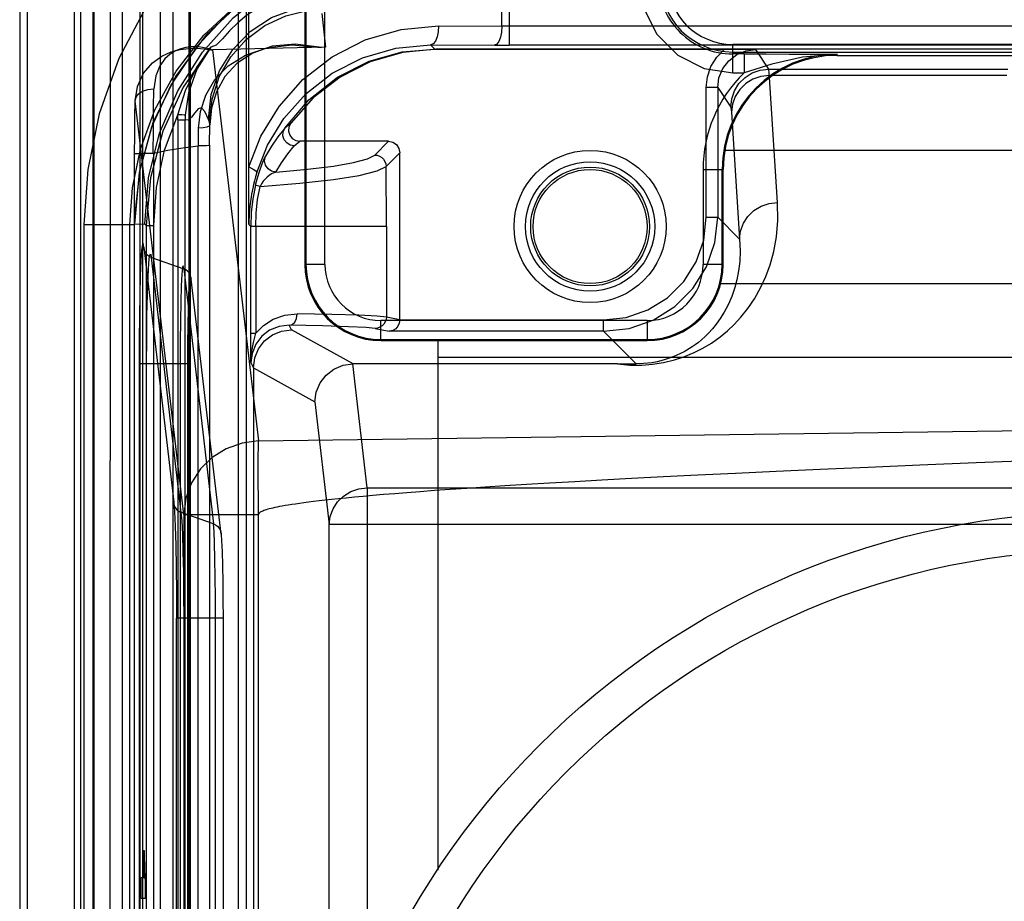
# Model space of a CAD drawing. Header units: millimetres. Extents: x 0 to 770, y -15 to 420.
# Tile 101 of 116: x 493.35 to 495.51, y 265.08 to 267.01. Entities that reach past the tile are written whole.
import ezdxf

# ---------------------------------------------------------------- set-up
doc = ezdxf.new("R2010")
doc.units = ezdxf.units.MM
doc.header["$LTSCALE"] = 32.67
doc.layers.get('0').update_dxf_attribs({"linetype": 'CONTINUOUS'})
doc.layers.add('ROUND', color=7, linetype='CONTINUOUS')

msp = doc.modelspace()

# ---------------------------------------------------------------- linework, layer by layer
at = {"color": 9, "linetype": 'CONTINUOUS'}
for p, q in [((494.409406, 266.996318), (494.409406, 268.052698)), ((494.425321, 268.052671), (494.425321, 266.954598)), ((493.352701, 267.738734), (493.352701, 260.626128)), ((493.369368, 267.738734), (493.369368, 260.626128)), ((493.48644, 260.626128), (493.48644, 267.738734)), ((493.515677, 260.640764), (493.515677, 267.724097)), ((493.550693, 267.724097), (493.55029, 264.182431)), ((493.68829, 267.724097), (493.68829, 260.640764)), ((493.723059, 267.724097), (493.723059, 260.640764)), ((493.727065, 260.640764), (493.727065, 267.724097)), ((493.832069, 260.641785), (493.832069, 267.723077)), ((493.848735, 267.723077), (493.848735, 260.641785)), ((493.578173, 264.530677), (493.578195, 267.586852)), ((493.616203, 267.24394), (493.615531, 264.53068)), ((494.021733, 266.474097), (494.021733, 267.132431)), ((494.014517, 267.024261), (494.023207, 266.95033)), ((494.270639, 266.996856), (494.409406, 266.996318)), ((497.030081, 266.996263), (494.409406, 266.996318)), ((494.253048, 266.955191), (494.393491, 266.954653)), ((494.262222, 266.946018), (494.253048, 266.955191)), ((494.393491, 266.954653), (494.425321, 266.954598)), ((497.061911, 266.954653), (494.425321, 266.954598)), ((496.540201, 266.956407), (494.915201, 266.956407)), ((494.915201, 266.893853), (494.915201, 266.956407)), ((493.771864, 266.944631), (493.772752, 266.94454)), ((493.775447, 266.944692), (493.876171, 266.087711)), ((494.940027, 266.935518), (494.940027, 266.893853)), ((494.994263, 266.902161), (494.965601, 266.94516)), ((495.038629, 266.935315), (495.144368, 266.934797)), ((495.144368, 266.932431), (495.144368, 266.934797)), ((494.915201, 266.893853), (494.940027, 266.893853)), ((494.994263, 266.902161), (495.518285, 266.902161)), ((495.516, 266.888106), (494.995617, 266.888106)), ((494.882297, 266.86183), (494.857301, 266.86183)), ((494.857301, 266.577797), (494.857301, 266.86183)), ((494.882297, 266.86183), (494.910943, 266.818856)), ((494.882297, 266.86183), (494.882297, 266.577797)), ((493.712496, 265.926748), (493.606014, 266.832721)), ((493.698909, 266.790976), (493.699144, 266.802292)), ((493.71556, 266.801264), (493.715346, 266.790976)), ((494.912296, 266.807612), (494.930401, 266.529693)), ((493.698909, 266.790976), (493.715346, 266.790976)), ((493.698909, 266.790976), (493.698909, 264.725603)), ((493.715346, 264.725603), (493.715346, 266.790976)), ((493.768606, 266.7862), (493.766206, 266.792174)), ((493.769322, 266.780106), (493.768606, 266.7862)), ((493.769014, 266.735685), (493.769322, 266.780106)), ((493.74447, 266.733953), (493.744771, 266.77274)), ((493.769014, 266.735685), (493.769014, 264.672503)), ((493.954319, 266.73423), (493.9668, 266.744073)), ((494.160701, 266.744073), (494.130692, 266.714065)), ((493.604522, 261.648227), (493.604522, 266.716634)), ((493.646168, 266.71835), (493.646168, 261.646512)), ((493.744026, 264.663263), (493.744026, 266.733947)), ((494.155597, 266.68916), (494.185606, 266.719168)), ((494.850336, 266.682431), (494.894368, 266.682431)), ((494.850336, 266.682431), (494.850336, 266.474097)), ((493.604052, 266.562808), (493.626733, 266.563204)), ((493.604052, 261.802053), (493.604052, 266.562808)), ((493.854908, 266.563477), (493.8549, 266.561701)), ((493.854927, 266.565417), (493.854908, 266.563477)), ((493.854967, 266.567893), (493.854927, 266.565417)), ((494.857301, 266.577797), (494.882297, 266.577797)), ((494.930401, 266.529693), (494.882297, 266.577797)), ((493.493621, 266.561819), (493.594281, 266.561819)), ((493.493621, 266.561819), (493.493621, 261.803043)), ((493.594281, 266.561819), (493.604011, 266.561989)), ((493.594281, 261.803043), (493.594281, 266.561819)), ((493.629999, 266.55996), (493.646436, 266.55996)), ((493.629999, 266.55996), (493.629999, 264.725603)), ((493.646436, 264.725603), (493.646436, 266.55996)), ((493.854902, 266.561701), (493.859095, 266.557508)), ((493.869928, 266.557512), (493.859095, 266.557508)), ((493.859095, 266.323523), (493.859095, 266.557393)), ((494.156306, 266.557393), (493.869928, 266.557393)), ((493.869928, 266.557393), (493.869928, 266.323523)), ((494.156306, 266.557393), (494.156306, 266.359076)), ((493.624892, 266.512317), (493.690331, 265.953814)), ((493.641329, 266.489561), (493.712056, 266.464625)), ((493.706768, 265.931058), (493.641329, 266.489561)), ((493.712056, 266.464625), (493.777495, 265.906122)), ((494.021733, 266.474097), (493.977701, 266.474097)), ((494.894368, 266.474097), (494.850336, 266.474097)), ((493.793932, 265.883366), (493.728493, 266.441869)), ((493.660269, 266.398935), (493.660249, 266.007489)), ((494.727701, 266.351463), (494.144368, 266.351463)), ((494.144368, 266.307431), (494.144368, 266.351463)), ((494.185601, 266.353231), (494.156306, 266.359076)), ((494.185603, 266.352832), (494.632335, 266.352832)), ((494.632335, 266.327835), (494.632335, 266.352832)), ((494.727701, 266.351463), (494.727701, 266.307431)), ((493.948293, 266.331291), (493.943405, 266.341066)), ((494.083256, 266.256329), (493.948293, 266.331291)), ((494.131401, 266.334079), (494.162698, 266.327835)), ((494.632335, 266.327835), (494.162698, 266.327835)), ((494.632335, 266.327835), (494.703663, 266.256507)), ((493.859095, 266.323523), (493.869928, 266.323523)), ((493.859328, 266.259241), (493.859095, 266.323523)), ((493.61446, 266.257545), (493.720947, 266.257545)), ((493.61446, 266.257545), (493.61446, 262.107316)), ((493.630897, 262.107316), (493.630897, 266.257545)), ((493.70451, 266.257545), (493.70451, 262.107316)), ((493.720947, 262.107316), (493.720947, 266.257545)), ((493.859328, 266.259241), (493.864971, 266.247954)), ((493.864971, 266.247987), (493.999642, 266.173187)), ((494.114455, 265.984926), (494.082624, 266.256326)), ((493.999642, 266.173187), (494.031163, 265.904432)), ((493.876171, 266.087711), (495.727701, 266.11251)), ((494.114455, 265.984926), (497.340947, 265.984926)), ((494.114455, 265.984926), (494.114455, 264.601017)), ((493.777495, 265.906122), (493.706768, 265.931058)), ((493.712496, 265.926748), (493.876171, 265.926748)), ((493.712496, 265.926748), (493.712496, 262.438114)), ((493.622564, 264.779455), (493.622411, 265.910513)), ((497.42424, 265.904432), (494.031163, 265.904432)), ((494.031163, 262.641603), (494.031163, 265.904432)), ((493.798374, 265.699042), (493.696471, 265.699042)), ((493.696471, 262.66582), (493.696471, 265.699042)), ((493.712908, 265.699042), (493.712908, 262.66582)), ((493.781937, 262.66582), (493.781937, 265.699042)), ((493.798374, 265.699042), (493.798374, 262.66582)), ((493.660332, 265.276053), (493.660378, 264.983834))]:
    msp.add_line(p, q, dxfattribs=at)
at = {"color": 6, "linetype": 'CONTINUOUS'}
for p, q in [((493.4731, 260.640764), (493.4731, 267.724097)), ((493.513135, 267.724097), (493.513135, 260.640764)), ((493.854897, 266.688115), (493.854897, 267.716914)), ((493.773085, 266.944613), (493.775448, 266.944667)), ((494.023207, 266.95033), (493.775447, 266.944694)), ((497.193173, 266.94601), (494.264451, 266.946024)), ((494.264451, 266.946024), (494.266117, 266.945797)), ((494.265977, 266.945797), (494.906423, 266.945781)), ((494.906423, 266.945781), (494.927579, 266.945641)), ((494.160605, 266.744073), (493.9668, 266.744073)), ((494.185606, 266.352832), (494.185606, 266.719072)), ((493.854903, 266.562625), (493.854897, 266.688115)), ((493.604227, 266.578261), (493.604031, 266.562808)), ((493.864971, 266.247954), (493.864971, 262.116908)), ((494.662936, 266.256329), (494.083256, 266.256329)), ((494.662936, 266.256329), (494.703662, 266.256516)), ((493.876171, 262.438114), (493.876171, 265.926748))]:
    msp.add_line(p, q, dxfattribs=at)
at = {"color": 7, "linetype": 'CONTINUOUS'}
for p, q in [((493.977701, 267.090764), (493.977701, 266.474097)), ((493.980068, 267.090764), (493.980068, 266.474097)), ((494.262222, 266.946018), (494.264451, 266.946024)), ((494.262784, 266.946015), (494.262222, 266.946018)), ((494.915201, 266.939741), (496.540201, 266.939741)), ((494.940027, 266.935518), (494.915201, 266.935518)), ((495.144368, 266.932431), (496.311035, 266.932431)), ((494.892001, 266.474097), (494.892001, 266.682431)), ((494.894368, 266.474097), (494.894368, 266.682431)), ((494.144368, 266.309797), (494.727701, 266.309797)), ((494.144368, 266.307431), (494.727701, 266.307431))]:
    msp.add_line(p, q, dxfattribs=at)
at = {"color": 7, "linetype": 'CONTINUOUS', "true_color": 0x2a4972}
for p, q in [((493.623846, 265.190678), (493.625395, 265.190678)), ((493.624024, 265.177884), (493.623846, 265.190678)), ((493.625395, 265.190678), (493.625507, 265.182725)), ((493.625507, 265.182725), (493.625709, 265.171841)), ((493.624287, 265.163201), (493.624024, 265.177884)), ((493.624597, 265.14945), (493.624287, 265.163201)), ((493.625709, 265.171841), (493.625991, 265.159871)), ((493.624888, 265.138857), (493.624597, 265.14945)), ((493.62514, 265.131039), (493.624888, 265.138857)), ((493.625991, 265.159871), (493.626307, 265.148642)), ((493.626307, 265.148642), (493.626484, 265.143321)), ((493.626484, 265.143321), (493.626674, 265.138388)), ((493.61871, 265.131039), (493.62514, 265.131039)), ((493.61871, 265.084893), (493.61871, 265.131039)), ((493.626674, 265.138388), (493.626824, 265.134973)), ((493.626824, 265.134973), (493.62698, 265.131827)), ((493.62698, 265.131827), (493.627087, 265.129889)), ((493.627087, 265.129889), (493.627195, 265.128086)), ((493.627195, 265.128086), (493.627306, 265.126425)), ((493.627306, 265.126425), (493.627418, 265.124911)), ((493.627646, 265.122352), (493.627646, 265.084893)), ((493.627646, 265.084893), (493.61871, 265.084893))]:
    msp.add_line(p, q, dxfattribs=at)
at = {"color": 9, "linetype": 'CONTINUOUS'}
for points in [[(493.622411, 265.910513), (493.622442, 266.491112), (493.622515, 266.744738), (493.622599, 266.978297), (493.622678, 267.389249)], [(493.920707, 267.324705), (493.807202, 267.244427), (493.710352, 267.149003), (493.630987, 267.041638), (493.569733, 266.925479), (493.526771, 266.804423), (493.5017, 266.682151), (493.493621, 266.561819)], [(493.660517, 267.30237), (493.66046, 267.036536), (493.66041, 266.890586), (493.660354, 266.736293), (493.660269, 266.398935)], [(493.594281, 266.561819), (493.599578, 266.641888), (493.617216, 266.726859), (493.648744, 266.813019), (493.69524, 266.897467), (493.756514, 266.976368), (493.83278, 267.047399), (493.924343, 267.107805)], [(493.939104, 267.115909), (493.843968, 267.054602), (493.761476, 266.977146), (493.694325, 266.886076), (493.644727, 266.784398), (493.614303, 266.675446), (493.604052, 266.562808)], [(494.709957, 267.099104), (494.719671, 267.036713), (494.748836, 266.9789), (494.794997, 266.932738), (494.852809, 266.903569), (494.915201, 266.893853)], [(493.766206, 266.792174), (493.772357, 266.846544), (493.790248, 266.898295), (493.819554, 266.945621), (493.857951, 266.98477), (493.904745, 267.015032), (493.956226, 267.03401), (494.01172, 267.041364)], [(494.01111, 267.042862), (493.996946, 267.048238), (493.976226, 267.052288), (493.951216, 267.053676), (493.92403, 267.051348), (493.897361, 267.044719), (493.872668, 267.03425), (493.850436, 267.020461), (493.83045, 267.00398), (493.812655, 266.985937), (493.797053, 266.968329), (493.783421, 266.954625), (493.771835, 266.950185)], [(493.854897, 266.688115), (493.881346, 266.755149), (493.920992, 266.820286), (493.973494, 266.87961), (494.037225, 266.929414), (494.1098, 266.966632), (494.188578, 266.989429), (494.270639, 266.996856)], [(494.270639, 266.996856), (494.269749, 266.98408), (494.267348, 266.972876), (494.263565, 266.963666), (494.258644, 266.957459), (494.253048, 266.955191)], [(494.409406, 266.996318), (494.408601, 266.983546), (494.406433, 266.972339), (494.403006, 266.963119), (494.398552, 266.956923), (494.393491, 266.954653)], [(493.772752, 266.94454), (493.767416, 266.946513), (493.760704, 266.948236), (493.753107, 266.949728), (493.745115, 266.950887), (493.736265, 266.951436), (493.726727, 266.951174), (493.71655, 266.949834), (493.705736, 266.94707), (493.694384, 266.942446), (493.682636, 266.935346), (493.670866, 266.924833), (493.65981, 266.909566), (493.65091, 266.887627), (493.646933, 266.859103)], [(493.872166, 266.676048), (493.895903, 266.735791), (493.931673, 266.794411), (493.97942, 266.848097), (494.037705, 266.893246), (494.104268, 266.927173), (494.176866, 266.948216), (494.253048, 266.955191)], [(493.606014, 266.832721), (493.610836, 266.8641), (493.624373, 266.893502), (493.64369, 266.915916), (493.664377, 266.930631), (493.684966, 266.939939), (493.70472, 266.945305), (493.723398, 266.947782), (493.740846, 266.948123), (493.756912, 266.946875), (493.771864, 266.944631)], [(493.771835, 266.950185), (493.711011, 266.86292), (493.666447, 266.766647), (493.639138, 266.664296), (493.629999, 266.55996)], [(494.857301, 266.86183), (494.859888, 266.885367), (494.867606, 266.907953), (494.880209, 266.928461), (494.897172, 266.945794)], [(494.882297, 266.86183), (494.885134, 266.88341), (494.893455, 266.903508), (494.906695, 266.920767), (494.923948, 266.934005), (494.944038, 266.942324), (494.965601, 266.94516)], [(494.940027, 266.935518), (494.988216, 266.935466), (495.038629, 266.935315)], [(495.144368, 266.934797), (495.068204, 266.928374), (495.00077, 266.912908), (494.940027, 266.893853)], [(494.910943, 266.818856), (494.913022, 266.837312), (494.919139, 266.854851), (494.928989, 266.8706), (494.942311, 266.88396), (494.958034, 266.893857), (494.975557, 266.900025), (494.994263, 266.902161)], [(494.995617, 266.888106), (494.977157, 266.886025), (494.959615, 266.880047), (494.943862, 266.870469), (494.930681, 266.857766), (494.920728, 266.842571), (494.914497, 266.825639), (494.912296, 266.807612)], [(495.013721, 266.610187), (494.995171, 266.895326), (494.994719, 266.900021), (494.994263, 266.902161)], [(493.606014, 266.832721), (493.607743, 266.840882), (493.613149, 266.848026), (493.621965, 266.853877), (493.633595, 266.857764), (493.646933, 266.859103)], [(493.645436, 266.718289), (493.645678, 266.768967), (493.646182, 266.816439), (493.646929, 266.859238)], [(493.604522, 266.716634), (493.604767, 266.757872), (493.605268, 266.796972), (493.606014, 266.832721)], [(493.646436, 266.55996), (493.652407, 266.642947), (493.670067, 266.724352), (493.699145, 266.802292)], [(493.71556, 266.801264), (493.71336, 266.801499), (493.707655, 266.801858), (493.699144, 266.802292)], [(493.766206, 266.792182), (493.758574, 266.809395), (493.750895, 266.817616), (493.743506, 266.815339), (493.736236, 266.806832), (493.729087, 266.796979), (493.722235, 266.790481), (493.715346, 266.790976)], [(494.910943, 266.818856), (494.911399, 266.817144), (494.911851, 266.813388), (494.912296, 266.807612)], [(493.769322, 266.780106), (493.767726, 266.777301), (493.762693, 266.774945), (493.754648, 266.773307), (493.744771, 266.77274)], [(493.946775, 266.783832), (493.942319, 266.780267), (493.937898, 266.77665), (493.933509, 266.772979)], [(493.933654, 266.773193), (493.918533, 266.753915), (493.904305, 266.733301), (493.891202, 266.711466)], [(493.914214, 266.676796), (493.926701, 266.697251), (493.940156, 266.716434), (493.954319, 266.73423)], [(493.914216, 266.676797), (493.983324, 266.682979), (494.040284, 266.689949), (494.08434, 266.697557), (494.114708, 266.705642), (494.130692, 266.714065)], [(494.130692, 266.714065), (494.136125, 266.713423), (494.141375, 266.711576), (494.146094, 266.708614), (494.150048, 266.704686), (494.153039, 266.699986), (494.15492, 266.694747), (494.155597, 266.68916)], [(493.869567, 266.647925), (493.873681, 266.663808), (493.878753, 266.680211), (493.883965, 266.694657), (493.888474, 266.705664), (493.891202, 266.711466)], [(493.914213, 266.676796), (493.904818, 266.678668), (493.89704, 266.683697), (493.89148, 266.6915), (493.889251, 266.701243), (493.891202, 266.711466)], [(493.854897, 266.688115), (493.864464, 266.683437), (493.870466, 266.679263), (493.872166, 266.676048)], [(493.872166, 266.676048), (493.869356, 266.6664), (493.867001, 266.65752), (493.865024, 266.649345), (493.863365, 266.641816), (493.86197, 266.634879), (493.860798, 266.628484), (493.859812, 266.622585), (493.858983, 266.617142), (493.858287, 266.612115), (493.857702, 266.60747), (493.857211, 266.603177), (493.856799, 266.599208), (493.856455, 266.595536), (493.856167, 266.592139), (493.855926, 266.588994), (493.855727, 266.586083), (493.855561, 266.583387), (493.855424, 266.58089), (493.855311, 266.578577), (493.855219, 266.576433), (493.855144, 266.574448), (493.855083, 266.572611), (493.855035, 266.57091), (493.854967, 266.567893)], [(493.87934, 266.645339), (493.966915, 266.65233), (494.040039, 266.660427), (494.096846, 266.66943), (494.135746, 266.679089), (494.155597, 266.68916)], [(493.914214, 266.676796), (493.909427, 266.675221), (493.904484, 266.672736), (493.89958, 266.669545), (493.894845, 266.665792), (493.890345, 266.66152), (493.886113, 266.656667), (493.882375, 266.651231), (493.87934, 266.645339)], [(494.156306, 266.557393), (494.156229, 266.601415), (494.155993, 266.645363), (494.155597, 266.68916)], [(493.869567, 266.647925), (493.863761, 266.618085), (493.860263, 266.587887), (493.859095, 266.557508)], [(493.87934, 266.645339), (493.874103, 266.646649), (493.870729, 266.647543), (493.869567, 266.647925)], [(493.869928, 266.557393), (493.870982, 266.586972), (493.874124, 266.616297), (493.87934, 266.645339)], [(494.662936, 266.256329), (494.68986, 266.253985), (494.715832, 266.253919), (494.739664, 266.255782), (494.76374, 266.259595), (494.787807, 266.265442), (494.808293, 266.272128), (494.830526, 266.281312), (494.850012, 266.291173), (494.8684, 266.302215), (494.887538, 266.315744), (494.903528, 266.32889), (494.918141, 266.342632), (494.933066, 266.358706), (494.948098, 266.377481), (494.962934, 266.399347), (494.977149, 266.424697), (494.987635, 266.447581), (494.997109, 266.473337), (495.005139, 266.502359), (495.0111, 266.534816), (495.014247, 266.570782), (495.013721, 266.610187)], [(494.930401, 266.529693), (494.932555, 266.547527), (494.938743, 266.564474), (494.948657, 266.579692), (494.961806, 266.592426), (494.977534, 266.602041), (494.995062, 266.608061), (495.013721, 266.610187)], [(493.629999, 266.55996), (493.628891, 266.560544), (493.627802, 266.561627), (493.626733, 266.563105)], [(494.632335, 266.327835), (494.687963, 266.334104), (494.740796, 266.352592), (494.788188, 266.382371), (494.827765, 266.421948), (494.857542, 266.46934), (494.876028, 266.522171), (494.882297, 266.577797)], [(494.632335, 266.352832), (494.681704, 266.358316), (494.729121, 266.374712), (494.772003, 266.401432), (494.80794, 266.437175), (494.834981, 266.480094), (494.851682, 266.527833), (494.857301, 266.577797)], [(493.624892, 266.512317), (493.62325, 266.52083), (493.621576, 266.518654), (493.619935, 266.505636), (493.618403, 266.482182), (493.617055, 266.449267), (493.615951, 266.408343), (493.615132, 266.361289), (493.614628, 266.310257), (493.61446, 266.257545)], [(494.930401, 266.529693), (494.93148, 266.504356), (494.930553, 266.481121), (494.928063, 266.46), (494.924399, 266.440943), (494.919891, 266.423855), (494.913174, 266.404255), (494.905139, 266.385738), (494.896613, 266.369596), (494.887887, 266.355588), (494.879185, 266.343471), (494.870666, 266.33301), (494.862436, 266.323983), (494.854559, 266.316186), (494.847062, 266.309433), (494.839944, 266.30356), (494.833177, 266.298419), (494.826717, 266.29388), (494.820503, 266.289832), (494.814461, 266.286175), (494.808508, 266.282827), (494.802549, 266.279717), (494.789798, 266.273822), (494.776305, 266.268632), (494.762922, 266.264468), (494.749979, 266.261316), (494.737816, 266.259098), (494.71959, 266.257064), (494.703663, 266.256507)], [(493.641329, 266.489561), (493.636782, 266.49165), (493.632707, 266.49464), (493.629358, 266.498378), (493.62691, 266.502628), (493.625383, 266.507355), (493.624892, 266.512317)], [(493.630897, 266.257545), (493.631001, 266.309923), (493.631526, 266.361404), (493.632634, 266.408688), (493.634137, 266.448324), (493.635707, 266.476924), (493.637468, 266.493264), (493.639436, 266.497336), (493.641329, 266.489561)], [(493.712056, 266.464625), (493.710682, 266.471574), (493.709275, 266.467704), (493.707997, 266.452905), (493.706856, 266.427499), (493.705803, 266.392684), (493.705018, 266.350956), (493.704609, 266.30501), (493.70451, 266.257545)], [(493.728493, 266.441869), (493.728023, 266.446724), (493.726518, 266.451459), (493.724041, 266.455788), (493.720759, 266.459471), (493.716697, 266.46248), (493.712056, 266.464625)], [(493.720947, 266.257545), (493.721097, 266.300084), (493.721549, 266.341111), (493.722295, 266.378157), (493.723292, 266.408946), (493.724483, 266.431607), (493.725797, 266.444889), (493.727162, 266.448244), (493.728493, 266.441869)], [(493.869939, 266.323523), (493.886834, 266.340839), (493.90837, 266.354603), (493.9335, 266.363302), (493.960986, 266.366063)], [(493.943405, 266.341066), (493.949848, 266.342919), (493.955489, 266.348119), (493.959482, 266.356226), (493.960986, 266.366064)], [(494.156306, 266.359076), (494.135888, 266.361013), (494.095605, 266.362861), (494.036697, 266.364562), (493.960986, 266.366063)], [(494.156306, 266.359076), (494.155678, 266.353538), (494.153844, 266.348275), (494.150895, 266.343549), (494.146977, 266.339595), (494.142206, 266.336571), (494.136966, 266.33472), (494.131401, 266.334079)], [(493.943406, 266.341066), (493.920972, 266.338556), (493.900436, 266.330275), (493.883003, 266.316855), (493.869929, 266.299358), (493.861914, 266.279429), (493.859328, 266.259241)], [(494.131401, 266.334079), (494.111748, 266.336017), (494.072975, 266.337866), (494.016275, 266.339566), (493.943405, 266.341066)], [(493.859328, 266.259241), (493.861004, 266.280999), (493.865121, 266.30331), (493.869939, 266.323523)], [(493.876171, 266.087711), (493.839907, 266.082936), (493.805529, 266.070638), (493.774693, 266.05141), (493.748886, 266.026177), (493.729096, 265.995647), (493.716891, 265.962241), (493.712496, 265.926748)], [(493.876172, 265.92671), (493.87576, 265.962497), (493.875504, 265.996616), (493.875414, 266.027938), (493.875498, 266.054011), (493.875755, 266.074418), (493.876171, 266.087711)], [(493.660249, 266.007489), (493.660264, 265.785369), (493.660332, 265.276053)], [(494.031163, 265.904432), (494.033317, 265.921992), (494.039505, 265.93896), (494.049418, 265.954212), (494.062564, 265.96699), (494.078289, 265.976658), (494.095811, 265.982737), (494.114455, 265.984926)], [(493.690331, 265.953814), (493.6908, 265.948958), (493.692305, 265.944224), (493.694783, 265.939894), (493.698065, 265.936211), (493.702126, 265.933203), (493.706768, 265.931058)], [(493.690331, 265.953814), (493.692, 265.933039), (493.693493, 265.901002), (493.694744, 265.859284), (493.695686, 265.810013), (493.696273, 265.755771), (493.696471, 265.699042)], [(493.712908, 265.699042), (493.712743, 265.750149), (493.712163, 265.799712), (493.711205, 265.844691), (493.709981, 265.882891), (493.708468, 265.912246), (493.706768, 265.931058)], [(493.777495, 265.906122), (493.782041, 265.904033), (493.786116, 265.901042), (493.789466, 265.897304), (493.791914, 265.893055), (493.79344, 265.888327), (493.793932, 265.883366)], [(493.781937, 265.699042), (493.781805, 265.744329), (493.781337, 265.788707), (493.780592, 265.829158), (493.779716, 265.863356), (493.778677, 265.889527), (493.777495, 265.906122)], [(493.793932, 265.883366), (493.795099, 265.868765), (493.796182, 265.845432), (493.797106, 265.814513), (493.797805, 265.778072), (493.798233, 265.73871), (493.798374, 265.699042)]]:
    msp.add_lwpolyline(points, dxfattribs=at)
at = {"color": 6, "linetype": 'CONTINUOUS'}
for points in [[(493.894105, 267.089631), (493.811555, 267.026961), (493.740729, 266.952092), (493.68357, 266.867265), (493.641573, 266.775137), (493.614974, 266.678028), (493.604227, 266.578261)], [(493.626733, 266.563204), (493.634989, 266.664111), (493.659422, 266.762255), (493.698976, 266.854401), (493.753138, 266.939525), (493.820373, 267.014897), (493.898626, 267.078282)], [(493.768606, 266.7862), (493.774145, 266.83674), (493.789982, 266.885142), (493.81545, 266.929375), (493.849214, 266.967332), (493.889919, 266.997705), (493.935926, 267.019316), (493.985529, 267.031311)], [(493.744771, 266.77274), (493.748682, 266.809238), (493.760344, 266.845554), (493.780591, 266.879774), (493.80979, 266.909344), (493.847692, 266.932716), (493.893939, 266.948728), (493.948886, 266.955314), (494.013067, 266.949935)], [(494.014841, 266.950005), (493.956162, 266.957228), (493.905924, 266.952226), (493.863603, 266.937461), (493.828995, 266.915078), (493.802325, 266.886361), (493.783662, 266.852713), (493.772925, 266.816645), (493.769322, 266.780106)], [(493.699145, 266.802292), (493.715761, 266.855165), (493.740394, 266.905334), (493.771835, 266.950185)], [(493.771835, 266.950185), (493.741053, 266.901999), (493.7225, 266.850502), (493.71556, 266.801264)], [(493.933509, 266.772979), (493.98612, 266.835339), (494.048974, 266.884682), (494.118636, 266.919704), (494.191214, 266.939917), (494.262222, 266.946018)], [(494.266117, 266.945797), (494.192206, 266.938839), (494.120916, 266.918214), (494.05474, 266.884647), (493.996004, 266.839319), (493.946775, 266.783832)], [(494.927579, 266.945641), (494.952023, 266.945354), (494.965601, 266.94516)], [(493.946775, 266.783832), (493.942763, 266.775497), (493.942014, 266.766394), (493.944558, 266.757693), (493.950048, 266.7505), (493.957792, 266.745743), (493.9668, 266.744073)], [(493.954319, 266.73423), (493.945549, 266.735894), (493.937929, 266.740514), (493.9324, 266.747488), (493.929649, 266.755939), (493.930028, 266.764808), (493.933514, 266.772983)], [(493.769014, 266.735685), (493.767375, 266.735025), (493.762128, 266.73446), (493.754094, 266.734081), (493.74447, 266.733953)], [(494.160701, 266.744073), (494.170215, 266.742194), (494.17833, 266.736783), (494.183733, 266.728667), (494.185606, 266.719168)], [(493.604522, 266.716634), (493.60619, 266.717179), (493.611841, 266.717666), (493.620911, 266.718045), (493.632495, 266.718279), (493.646168, 266.71835)], [(493.646168, 266.718427), (493.677555, 266.724441), (493.710207, 266.729467), (493.744026, 266.733926)], [(494.185601, 266.353231), (494.184508, 266.3456), (494.181402, 266.338755), (494.176628, 266.333253), (494.170303, 266.329398), (494.162698, 266.327835)], [(493.864971, 266.247987), (493.86782, 266.269543), (493.876149, 266.289631), (493.889391, 266.306882), (493.906644, 266.320121), (493.926734, 266.328446), (493.948293, 266.331291)], [(493.999642, 266.173187), (494.002566, 266.194671), (494.010925, 266.214656), (494.024164, 266.231845), (494.041328, 266.245029), (494.061289, 266.253376), (494.082624, 266.256326)], [(495.58255, 266.044683), (495.448779, 266.039439), (495.325472, 266.034431), (495.211859, 266.029651), (495.107102, 266.025087), (495.01047, 266.020726), (494.921331, 266.016561), (494.839091, 266.012581), (494.763209, 266.008779), (494.693186, 266.005144), (494.628563, 266.001671), (494.56892, 265.99835), (494.513869, 265.995174), (494.463054, 265.992137), (494.416147, 265.989232), (494.372844, 265.986452), (494.332877, 265.983792), (494.295991, 265.981247), (494.261927, 265.978808), (494.230467, 265.976472), (494.201408, 265.974232), (494.174567, 265.972084), (494.149772, 265.970024), (494.126866, 265.968046), (494.105706, 265.966146), (494.086157, 265.964321), (494.0681, 265.962567), (494.051423, 265.96088), (494.036024, 265.959258), (494.021805, 265.957696), (494.00868, 265.956192), (493.996567, 265.954744), (493.98539, 265.953347), (493.975079, 265.951999), (493.96557, 265.950699), (493.956804, 265.949442), (493.948724, 265.948226), (493.941281, 265.94705), (493.934427, 265.94591), (493.928118, 265.944805), (493.922316, 265.943731), (493.916982, 265.942687), (493.912083, 265.94167), (493.907588, 265.940677), (493.903467, 265.939707), (493.899697, 265.938755), (493.896246, 265.937819), (493.893094, 265.936893), (493.890221, 265.935974), (493.887611, 265.935057), (493.885251, 265.934136), (493.883131, 265.933203), (493.881246, 265.932249), (493.879602, 265.931261), (493.878215, 265.930223), (493.87712, 265.92911), (493.876411, 265.927932), (493.876171, 265.926707)]]:
    msp.add_lwpolyline(points, dxfattribs=at)
at = {"color": 7, "linetype": 'CONTINUOUS', "true_color": 0x2a4972}
msp.add_lwpolyline([(493.627418, 265.124911), (493.627474, 265.124212), (493.627531, 265.123552), (493.627589, 265.122931), (493.627646, 265.122352)], dxfattribs=at)
at = {"color": 7, "linetype": 'CONTINUOUS'}
for centre, radius in [((494.602701, 266.557431), 0.166667), ((494.602701, 266.557431), 0.125), ((495.727701, 264.182431), 1.75)]:
    msp.add_circle(centre, radius, dxfattribs=at)
at = {"color": 6, "linetype": 'CONTINUOUS'}
for centre, radius in [((494.602701, 266.557431), 0.141667), ((494.602701, 266.557431), 0.130208), ((495.727701, 264.182431), 1.666667)]:
    msp.add_circle(centre, radius, dxfattribs=at)
at = {"color": 9, "linetype": 'CONTINUOUS'}
for centre, radius, start, end in [((494.915204, 267.099101), 0.163582, 179.998889, 269.998889), ((494.915204, 267.099101), 0.142693, 179.998726, 269.998726), ((495.144368, 266.682431), 0.294032, 134.024189, 180), ((494.144368, 266.474097), 0.122635, 180, 270), ((494.727701, 266.474097), 0.122635, 270, 360)]:
    msp.add_arc(centre, radius, start, end, dxfattribs=at)
at = {"color": 7, "linetype": 'CONTINUOUS'}
for centre, radius, start, end in [((494.915204, 267.099101), 0.15936, 179.998859, 269.998859), ((495.144368, 266.682431), 0.252367, 90, 180), ((495.144368, 266.682431), 0.25, 90, 180), ((494.144368, 266.474097), 0.166667, 180, 270), ((494.144368, 266.474097), 0.1643, 180, 270), ((494.727701, 266.474097), 0.166667, 270, 360), ((494.727701, 266.474097), 0.1643, 270, 360)]:
    msp.add_arc(centre, radius, start, end, dxfattribs=at)
at = {"layer": 'ROUND', "color": 7, "linetype": 'CONTINUOUS'}
for p, q in [((496.557916, 266.724097), (494.897487, 266.724097)), ((494.887769, 266.432431), (496.567634, 266.432431)), ((494.269368, 266.307431), (494.269368, 265.147067))]:
    msp.add_line(p, q, dxfattribs=at)
at = {"layer": 'ROUND', "color": 9, "linetype": 'CONTINUOUS'}
msp.add_line((496.250393, 266.270127), (494.269368, 266.270127), dxfattribs=at)

doc.saveas('drawing.dxf')
